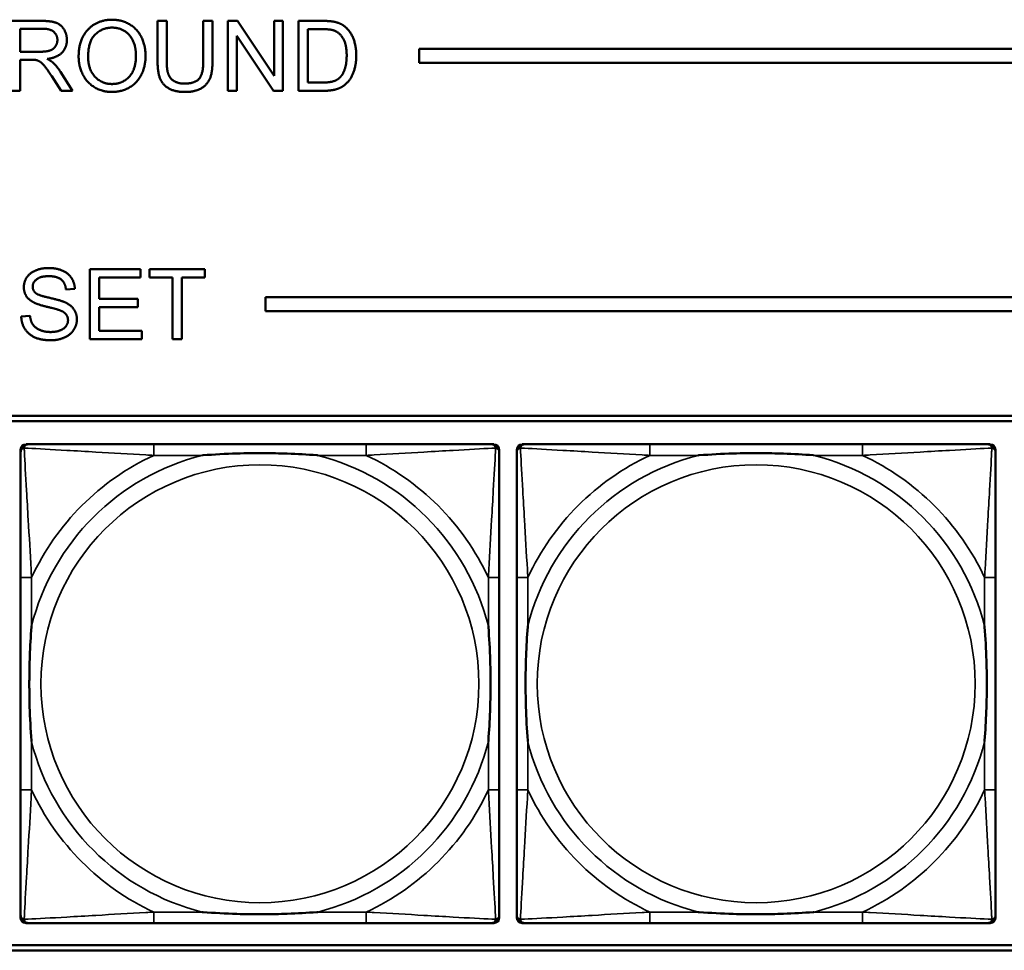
# Model space of a CAD drawing. Header units: inches. Extents: x 0.2 to 58.8, y 1.7 to 68.8.
# Tile 178 of 256: x 30.8 to 32.2, y 55.2 to 56.5. Entities that reach past the tile are written whole.
import ezdxf

# ---------------------------------------------------------------- set-up
doc = ezdxf.new("R2010")
doc.units = ezdxf.units.IN
doc.header["$MEASUREMENT"] = 0
doc.layers.add('Visible (ANSI)', color=7, linetype='Continuous', lineweight=50)
doc.layers.add('Visible Narrow (ANSI)', color=7, linetype='Continuous', lineweight=35)

msp = doc.modelspace()

# ---------------------------------------------------------------- linework, layer by layer
at = {"layer": 'Visible (ANSI)'}
for p, q in [((30.8059, 56.5016), (30.8502, 56.5016)), ((30.8191, 56.4575), (30.8191, 56.4905)), ((30.8191, 56.4905), (30.8508, 56.4905)), ((31.0155, 56.4438), (31.0155, 56.5016)), ((31.0155, 56.5016), (31.0287, 56.5016)), ((31.0287, 56.5016), (31.0287, 56.4439)), ((31.0809, 56.4439), (31.0809, 56.5016)), ((31.0809, 56.5016), (31.0941, 56.5016)), ((31.0941, 56.5016), (31.0941, 56.4438)), ((31.1161, 56.5016), (31.1297, 56.5016)), ((31.1161, 56.4016), (31.1161, 56.5016)), ((31.1297, 56.5016), (31.1823, 56.4231)), ((31.1823, 56.4231), (31.1823, 56.5016)), ((31.1823, 56.5016), (31.1949, 56.5016)), ((31.1949, 56.5016), (31.1949, 56.4016)), ((31.2171, 56.5016), (31.2515, 56.5016)), ((31.2171, 56.4016), (31.2171, 56.5016)), ((31.2304, 56.4134), (31.2304, 56.4898)), ((31.2304, 56.4898), (31.2514, 56.4898)), ((31.1813, 56.4016), (31.1287, 56.4801)), ((31.1287, 56.4801), (31.1287, 56.4016)), ((31.39, 56.4416), (31.39, 56.4616)), ((31.39, 56.4616), (39.3535, 56.4616)), ((30.8476, 56.4575), (30.8191, 56.4575)), ((30.8345, 56.446), (30.8191, 56.446)), ((30.8191, 56.446), (30.8191, 56.4016)), ((39.3535, 56.4416), (31.39, 56.4416)), ((30.8774, 56.4016), (30.8641, 56.4224)), ((30.8766, 56.4288), (30.8939, 56.4016)), ((31.2517, 56.4134), (31.2304, 56.4134)), ((30.8191, 56.4016), (30.8059, 56.4016)), ((30.8939, 56.4016), (30.8774, 56.4016)), ((31.1287, 56.4016), (31.1161, 56.4016)), ((31.1949, 56.4016), (31.1813, 56.4016)), ((31.2532, 56.4016), (31.2171, 56.4016)), ((30.9185, 56.1462), (30.9909, 56.1462)), ((30.9185, 56.0462), (30.9185, 56.1462)), ((30.9909, 56.1462), (30.9909, 56.1344)), ((31.0039, 56.1344), (31.0039, 56.1462)), ((31.0039, 56.1462), (31.0832, 56.1462)), ((31.0832, 56.1462), (31.0832, 56.1344)), ((30.9909, 56.1344), (30.9318, 56.1344)), ((30.9318, 56.1344), (30.9318, 56.1039)), ((31.0369, 56.1344), (31.0039, 56.1344)), ((31.0369, 56.0462), (31.0369, 56.1344)), ((31.0832, 56.1344), (31.0501, 56.1344)), ((31.0501, 56.1344), (31.0501, 56.0462)), ((30.8972, 56.1181), (30.8845, 56.1171)), ((30.9318, 56.1039), (30.9872, 56.1039)), ((30.9872, 56.1039), (30.9872, 56.092)), ((31.17, 56.0863), (31.17, 56.1063)), ((31.17, 56.1063), (39.3535, 56.1063)), ((30.9872, 56.092), (30.9318, 56.092)), ((30.9318, 56.092), (30.9318, 56.0581)), ((39.3535, 56.0863), (31.17, 56.0863)), ((30.8205, 56.0784), (30.833, 56.0795)), ((30.9318, 56.0581), (30.9932, 56.0581)), ((30.9932, 56.0581), (30.9932, 56.0462)), ((30.9932, 56.0462), (30.9185, 56.0462)), ((31.0501, 56.0462), (31.0369, 56.0462)), ((22.2594, 55.9363), (39.3535, 55.9363)), ((22.2594, 55.929), (39.3535, 55.929)), ((30.8195, 55.2185), (30.8195, 55.8878)), ((30.8273, 55.8957), (30.8313, 55.8957)), ((31.3139, 55.8957), (31.01, 55.8957)), ((31.4927, 55.8957), (31.4966, 55.8957)), ((31.5045, 55.8878), (31.5045, 55.8839)), ((31.5295, 55.2185), (31.5295, 55.8878)), ((31.5373, 55.8957), (31.5413, 55.8957)), ((32.0239, 55.8957), (31.72, 55.8957)), ((32.2027, 55.8957), (32.2066, 55.8957)), ((32.2145, 55.8878), (32.2145, 55.8839)), ((30.8195, 55.7051), (30.8195, 55.4012)), ((31.5045, 55.4012), (31.5045, 55.7051)), ((31.5295, 55.7051), (31.5295, 55.4012)), ((32.2145, 55.4012), (32.2145, 55.7051)), ((31.5045, 55.2224), (31.5045, 55.2185)), ((32.2145, 55.2224), (32.2145, 55.2185)), ((31.4966, 55.2106), (30.8273, 55.2106)), ((31.01, 55.2106), (31.3139, 55.2106)), ((32.2066, 55.2106), (31.5373, 55.2106)), ((31.72, 55.2106), (32.0239, 55.2106)), ((39.3535, 55.179), (22.2594, 55.179)), ((39.3535, 55.1716), (22.2594, 55.1716))]:
    msp.add_line(p, q, dxfattribs=at)
for centre, radius, start, end in [((30.8313, 55.8839), 0.0118, 90, 180), ((30.8273, 55.8878), 0.00787, 90, 180), ((31.4927, 55.8839), 0.0118, 0, 90), ((31.4966, 55.8878), 0.00787, 0, 90), ((31.5413, 55.8839), 0.0118, 90, 180), ((31.5373, 55.8878), 0.00787, 90, 180), ((32.2027, 55.8839), 0.0118, 0, 90), ((32.2066, 55.8878), 0.00787, 0, 90), ((30.8313, 55.2224), 0.0118, 180, 270), ((31.4927, 55.2224), 0.0118, 270, 360), ((31.5413, 55.2224), 0.0118, 180, 270), ((32.2027, 55.2224), 0.0118, 270, 360), ((30.8273, 55.2185), 0.00787, 180, 270), ((31.4966, 55.2185), 0.00787, 270, 0), ((31.5373, 55.2185), 0.00787, 180, 270), ((32.2066, 55.2185), 0.00787, 270, 0)]:
    msp.add_arc(centre, radius, start, end, dxfattribs=at)
for points in [[(30.8502, 56.5016), (30.8636, 56.5016), (30.8775, 56.4962), (30.8858, 56.4825), (30.8858, 56.4743)], [(30.8508, 56.4905), (30.8619, 56.4905), (30.8722, 56.4814), (30.8722, 56.4743)], [(30.9026, 56.4503), (30.9026, 56.4752), (30.9294, 56.5033), (30.9505, 56.5033)], [(30.9162, 56.4501), (30.9162, 56.4727), (30.9365, 56.492), (30.9505, 56.492)], [(30.9505, 56.5033), (30.9643, 56.5033), (30.9866, 56.4901), (30.9983, 56.4665), (30.9983, 56.4514)], [(30.9505, 56.492), (30.9605, 56.492), (30.9764, 56.482), (30.9846, 56.4638), (30.9846, 56.4516)], [(31.2514, 56.4898), (31.2631, 56.4898), (31.2685, 56.4877)], [(31.2515, 56.5016), (31.2632, 56.5016), (31.2694, 56.5001)], [(31.2694, 56.5001), (31.278, 56.4982), (31.284, 56.493)], [(31.284, 56.493), (31.2919, 56.4864), (31.2998, 56.4655), (31.2998, 56.4521)], [(31.2685, 56.4877), (31.2759, 56.4849), (31.2861, 56.4681), (31.2861, 56.4524)], [(30.8722, 56.4743), (30.8722, 56.4695), (30.8669, 56.4612), (30.8566, 56.4575), (30.8476, 56.4575)], [(30.8858, 56.4743), (30.8858, 56.4636), (30.872, 56.4491), (30.8577, 56.4471)], [(30.9505, 56.3999), (30.9363, 56.3999), (30.914, 56.4136), (30.9026, 56.4371), (30.9026, 56.4503)], [(30.9504, 56.4113), (30.9357, 56.4113), (30.9162, 56.4321), (30.9162, 56.4501)], [(30.9846, 56.4516), (30.9846, 56.4322), (30.9653, 56.4113), (30.9504, 56.4113)], [(30.9983, 56.4514), (30.9983, 56.4363), (30.986, 56.4123), (30.9634, 56.3999), (30.9505, 56.3999)], [(31.2998, 56.4521), (31.2998, 56.4408), (31.2945, 56.4232), (31.2861, 56.4117), (31.2762, 56.405), (31.2623, 56.4016), (31.2532, 56.4016)], [(31.2861, 56.4524), (31.2861, 56.441), (31.2809, 56.4251), (31.2762, 56.4204)], [(30.8419, 56.4456), (30.8396, 56.446), (30.8345, 56.446)], [(30.8641, 56.4224), (30.8583, 56.4314), (30.8509, 56.4409), (30.8449, 56.4448), (30.8419, 56.4456)], [(30.8577, 56.4471), (30.8629, 56.4446), (30.8656, 56.4421)], [(30.8656, 56.4421), (30.8714, 56.4368), (30.8766, 56.4288)], [(31.055, 56.3999), (31.041, 56.3999), (31.0231, 56.4096), (31.0155, 56.428), (31.0155, 56.4438)], [(31.0287, 56.4439), (31.0287, 56.4309), (31.0336, 56.4186), (31.0454, 56.4119), (31.0539, 56.4119)], [(31.0539, 56.4119), (31.0685, 56.4119), (31.0809, 56.4251), (31.0809, 56.4439)], [(31.0941, 56.4438), (31.0941, 56.4287), (31.0874, 56.411), (31.0695, 56.3999), (31.055, 56.3999)], [(31.2762, 56.4204), (31.2729, 56.4171), (31.2616, 56.4134), (31.2517, 56.4134)], [(30.8242, 56.1204), (30.8242, 56.128), (30.8328, 56.1411), (30.8494, 56.148), (30.8595, 56.148)], [(30.8595, 56.148), (30.8706, 56.148), (30.8876, 56.1408), (30.8969, 56.1269), (30.8972, 56.1181)], [(30.86, 56.1363), (30.848, 56.1363), (30.8369, 56.1275), (30.8369, 56.1213)], [(30.8845, 56.1171), (30.8835, 56.1267), (30.8716, 56.1363), (30.86, 56.1363)], [(30.8384, 56.0987), (30.8312, 56.1024), (30.8242, 56.1135), (30.8242, 56.1204)], [(30.8369, 56.1213), (30.8369, 56.1159), (30.8408, 56.1124)], [(30.8408, 56.1124), (30.8447, 56.109), (30.8771, 56.1017), (30.8831, 56.0989)], [(30.8757, 56.0875), (30.8716, 56.0891), (30.844, 56.0957), (30.8384, 56.0987)], [(30.8831, 56.0989), (30.8918, 56.0949), (30.9001, 56.0825), (30.9001, 56.0745)], [(30.8874, 56.0734), (30.8874, 56.0781), (30.882, 56.0851), (30.8757, 56.0875)], [(30.8632, 56.0446), (30.8495, 56.0446), (30.8312, 56.0525), (30.8208, 56.0683), (30.8205, 56.0784)], [(30.833, 56.0795), (30.8339, 56.0719), (30.8404, 56.0623), (30.854, 56.0564), (30.8626, 56.0564)], [(30.8626, 56.0564), (30.8701, 56.0564), (30.8818, 56.0609), (30.8874, 56.0687), (30.8874, 56.0734)], [(30.9001, 56.0745), (30.9001, 56.0665), (30.891, 56.0524), (30.8738, 56.0446), (30.8632, 56.0446)]]:
    msp.add_open_spline(points, degree=2, dxfattribs=at)
for points, knots in [([(30.8195, 55.8839), (30.8195, 55.869), (30.8195, 55.8274), (30.8195, 55.7867), (30.8195, 55.7602), (30.8195, 55.7323), (30.8195, 55.7051)], [-0.5252205, -0.5252205, -0.5252205, -0.5252205, -0.20743, -0.20743, -0.20743, 0, 0, 0, 0]), ([(31.01, 55.8957), (31.0064, 55.8957), (31.0029, 55.8957), (30.9993, 55.8957), (30.9661, 55.8957), (30.9324, 55.8957), (30.9015, 55.8957), (30.8745, 55.8957), (30.849, 55.8957), (30.8356, 55.8957), (30.8339, 55.8957), (30.8325, 55.8957), (30.8313, 55.8957)], [0, 0, 0, 0, 0.0272471, 0.0272471, 0.0272471, 0.2790553, 0.2790553, 0.2790553, 0.4988354, 0.4988354, 0.4988354, 0.5252205, 0.5252205, 0.5252205, 0.5252205]), ([(31.4927, 55.8957), (31.4778, 55.8957), (31.4362, 55.8957), (31.3956, 55.8957), (31.369, 55.8957), (31.3412, 55.8957), (31.3139, 55.8957)], [-0.5252205, -0.5252205, -0.5252205, -0.5252205, -0.20743, -0.20743, -0.20743, 0, 0, 0, 0]), ([(31.5045, 55.7051), (31.5045, 55.7087), (31.5045, 55.7123), (31.5045, 55.7159), (31.5045, 55.7491), (31.5045, 55.7828), (31.5045, 55.8136), (31.5045, 55.8406), (31.5045, 55.8661), (31.5045, 55.8796), (31.5045, 55.8812), (31.5045, 55.8826), (31.5045, 55.8839)], [0, 0, 0, 0, 0.0272471, 0.0272471, 0.0272471, 0.2790553, 0.2790553, 0.2790553, 0.4988354, 0.4988354, 0.4988354, 0.5252205, 0.5252205, 0.5252205, 0.5252205]), ([(31.5295, 55.8839), (31.5295, 55.869), (31.5295, 55.8274), (31.5295, 55.7867), (31.5295, 55.7602), (31.5295, 55.7323), (31.5295, 55.7051)], [-0.5252205, -0.5252205, -0.5252205, -0.5252205, -0.20743, -0.20743, -0.20743, 0, 0, 0, 0]), ([(31.72, 55.8957), (31.7164, 55.8957), (31.7129, 55.8957), (31.7093, 55.8957), (31.6761, 55.8957), (31.6424, 55.8957), (31.6115, 55.8957), (31.5845, 55.8957), (31.559, 55.8957), (31.5456, 55.8957), (31.5439, 55.8957), (31.5425, 55.8957), (31.5413, 55.8957)], [0, 0, 0, 0, 0.0272471, 0.0272471, 0.0272471, 0.2790553, 0.2790553, 0.2790553, 0.4988354, 0.4988354, 0.4988354, 0.5252205, 0.5252205, 0.5252205, 0.5252205]), ([(32.2027, 55.8957), (32.1878, 55.8957), (32.1462, 55.8957), (32.1056, 55.8957), (32.079, 55.8957), (32.0512, 55.8957), (32.0239, 55.8957)], [-0.5252205, -0.5252205, -0.5252205, -0.5252205, -0.20743, -0.20743, -0.20743, 0, 0, 0, 0]), ([(32.2145, 55.7051), (32.2145, 55.7087), (32.2145, 55.7123), (32.2145, 55.7159), (32.2145, 55.7491), (32.2145, 55.7828), (32.2145, 55.8136), (32.2145, 55.8406), (32.2145, 55.8661), (32.2145, 55.8796), (32.2145, 55.8812), (32.2145, 55.8826), (32.2145, 55.8839)], [0, 0, 0, 0, 0.0272471, 0.0272471, 0.0272471, 0.2790553, 0.2790553, 0.2790553, 0.4988354, 0.4988354, 0.4988354, 0.5252205, 0.5252205, 0.5252205, 0.5252205]), ([(31.0792, 55.8799), (31.0797, 55.8799), (31.0801, 55.88), (31.0966, 55.8812), (31.1127, 55.8821), (31.1356, 55.8828), (31.1423, 55.8829), (31.1515, 55.883), (31.154, 55.8831), (31.1581, 55.8831), (31.1597, 55.8831), (31.1628, 55.8831), (31.1643, 55.8831), (31.1679, 55.8831), (31.1699, 55.8831), (31.1761, 55.883), (31.1802, 55.8829), (31.19, 55.8827), (31.1956, 55.8826), (31.2153, 55.8819), (31.2294, 55.8811), (31.2439, 55.88), (31.2443, 55.8799), (31.2447, 55.8799)], [-0.416114, -0.416114, -0.416114, -0.416114, -0.4127691, -0.4127691, -0.2896446, -0.2896446, -0.2388934, -0.2388934, -0.2201881, -0.2201881, -0.2080204, -0.2080204, -0.196499, -0.196499, -0.1809939, -0.1809939, -0.149741, -0.149741, -0.1073162, -0.1073162, 0, 0, 0.0033356, 0.0033356, 0.0033356, 0.0033356]), ([(31.7892, 55.8799), (31.7897, 55.8799), (31.7901, 55.88), (31.8066, 55.8812), (31.8227, 55.8821), (31.8456, 55.8828), (31.8523, 55.8829), (31.8615, 55.883), (31.864, 55.8831), (31.8681, 55.8831), (31.8697, 55.8831), (31.8728, 55.8831), (31.8743, 55.8831), (31.8779, 55.8831), (31.8799, 55.8831), (31.8861, 55.883), (31.8902, 55.8829), (31.9, 55.8827), (31.9056, 55.8826), (31.9253, 55.8819), (31.9394, 55.8811), (31.9539, 55.88), (31.9543, 55.8799), (31.9547, 55.8799)], [-0.416114, -0.416114, -0.416114, -0.416114, -0.4127691, -0.4127691, -0.2896446, -0.2896446, -0.2388934, -0.2388934, -0.2201881, -0.2201881, -0.2080204, -0.2080204, -0.196499, -0.196499, -0.1809939, -0.1809939, -0.149741, -0.149741, -0.1073162, -0.1073162, 0, 0, 0.0033356, 0.0033356, 0.0033356, 0.0033356]), ([(30.8352, 55.4704), (30.8352, 55.4708), (30.8352, 55.4713), (30.8339, 55.4878), (30.833, 55.5038), (30.8323, 55.5268), (30.8322, 55.5335), (30.8321, 55.5427), (30.8321, 55.5451), (30.832, 55.5492), (30.832, 55.5508), (30.832, 55.554), (30.832, 55.5555), (30.8321, 55.5591), (30.8321, 55.5611), (30.8321, 55.5673), (30.8322, 55.5714), (30.8324, 55.5811), (30.8325, 55.5867), (30.8333, 55.6065), (30.8341, 55.6205), (30.8352, 55.635), (30.8352, 55.6355), (30.8352, 55.6359)], [-0.416114, -0.416114, -0.416114, -0.416114, -0.4127691, -0.4127691, -0.2896446, -0.2896446, -0.2388934, -0.2388934, -0.2201881, -0.2201881, -0.2080204, -0.2080204, -0.196499, -0.196499, -0.1809939, -0.1809939, -0.149741, -0.149741, -0.1073162, -0.1073162, 0, 0, 0.0033356, 0.0033356, 0.0033356, 0.0033356]), ([(31.4888, 55.6359), (31.4888, 55.6355), (31.4888, 55.635), (31.4901, 55.6185), (31.4909, 55.6025), (31.4916, 55.5795), (31.4918, 55.5728), (31.4919, 55.5636), (31.4919, 55.5612), (31.4919, 55.5571), (31.4919, 55.5555), (31.4919, 55.5523), (31.4919, 55.5508), (31.4919, 55.5472), (31.4919, 55.5452), (31.4918, 55.539), (31.4918, 55.5349), (31.4916, 55.5252), (31.4914, 55.5196), (31.4907, 55.4998), (31.4899, 55.4858), (31.4888, 55.4713), (31.4888, 55.4708), (31.4888, 55.4704)], [-0.416114, -0.416114, -0.416114, -0.416114, -0.4127691, -0.4127691, -0.2896446, -0.2896446, -0.2388934, -0.2388934, -0.2201881, -0.2201881, -0.2080204, -0.2080204, -0.196499, -0.196499, -0.1809939, -0.1809939, -0.149741, -0.149741, -0.1073162, -0.1073162, 0, 0, 0.0033356, 0.0033356, 0.0033356, 0.0033356]), ([(31.5452, 55.4704), (31.5452, 55.4708), (31.5452, 55.4713), (31.5439, 55.4878), (31.543, 55.5038), (31.5423, 55.5268), (31.5422, 55.5335), (31.5421, 55.5427), (31.5421, 55.5451), (31.542, 55.5492), (31.542, 55.5508), (31.542, 55.554), (31.542, 55.5555), (31.5421, 55.5591), (31.5421, 55.5611), (31.5421, 55.5673), (31.5422, 55.5714), (31.5424, 55.5811), (31.5425, 55.5867), (31.5433, 55.6065), (31.5441, 55.6205), (31.5452, 55.635), (31.5452, 55.6355), (31.5452, 55.6359)], [-0.416114, -0.416114, -0.416114, -0.416114, -0.4127691, -0.4127691, -0.2896446, -0.2896446, -0.2388934, -0.2388934, -0.2201881, -0.2201881, -0.2080204, -0.2080204, -0.196499, -0.196499, -0.1809939, -0.1809939, -0.149741, -0.149741, -0.1073162, -0.1073162, 0, 0, 0.0033356, 0.0033356, 0.0033356, 0.0033356]), ([(32.1988, 55.6359), (32.1988, 55.6355), (32.1988, 55.635), (32.2001, 55.6185), (32.2009, 55.6025), (32.2016, 55.5795), (32.2018, 55.5728), (32.2019, 55.5636), (32.2019, 55.5612), (32.2019, 55.5571), (32.2019, 55.5555), (32.2019, 55.5523), (32.2019, 55.5508), (32.2019, 55.5472), (32.2019, 55.5452), (32.2018, 55.539), (32.2018, 55.5349), (32.2016, 55.5252), (32.2014, 55.5196), (32.2007, 55.4998), (32.1999, 55.4858), (32.1988, 55.4713), (32.1988, 55.4708), (32.1988, 55.4704)], [-0.416114, -0.416114, -0.416114, -0.416114, -0.4127691, -0.4127691, -0.2896446, -0.2896446, -0.2388934, -0.2388934, -0.2201881, -0.2201881, -0.2080204, -0.2080204, -0.196499, -0.196499, -0.1809939, -0.1809939, -0.149741, -0.149741, -0.1073162, -0.1073162, 0, 0, 0.0033356, 0.0033356, 0.0033356, 0.0033356]), ([(30.8195, 55.4012), (30.8195, 55.374), (30.8195, 55.3461), (30.8195, 55.3196), (30.8195, 55.2789), (30.8195, 55.2373), (30.8195, 55.2224)], [3.9382945, 3.9382945, 3.9382945, 3.9382945, 4.1457245, 4.1457245, 4.1457245, 4.463515, 4.463515, 4.463515, 4.463515]), ([(31.5045, 55.2224), (31.5045, 55.2373), (31.5045, 55.2789), (31.5045, 55.3196), (31.5045, 55.3461), (31.5045, 55.374), (31.5045, 55.4012)], [-0.5252205, -0.5252205, -0.5252205, -0.5252205, -0.20743, -0.20743, -0.20743, 0, 0, 0, 0]), ([(31.5295, 55.4012), (31.5295, 55.374), (31.5295, 55.3461), (31.5295, 55.3196), (31.5295, 55.2789), (31.5295, 55.2373), (31.5295, 55.2224)], [3.9382945, 3.9382945, 3.9382945, 3.9382945, 4.1457245, 4.1457245, 4.1457245, 4.463515, 4.463515, 4.463515, 4.463515]), ([(32.2145, 55.2224), (32.2145, 55.2373), (32.2145, 55.2789), (32.2145, 55.3196), (32.2145, 55.3461), (32.2145, 55.374), (32.2145, 55.4012)], [-0.5252205, -0.5252205, -0.5252205, -0.5252205, -0.20743, -0.20743, -0.20743, 0, 0, 0, 0]), ([(31.2447, 55.2264), (31.2443, 55.2263), (31.2439, 55.2263), (31.2294, 55.2252), (31.2153, 55.2244), (31.1956, 55.2237), (31.19, 55.2236), (31.1802, 55.2233), (31.1761, 55.2233), (31.1699, 55.2232), (31.1679, 55.2232), (31.1643, 55.2232), (31.1628, 55.2232), (31.1597, 55.2232), (31.1581, 55.2232), (31.154, 55.2232), (31.1515, 55.2233), (31.1423, 55.2234), (31.1356, 55.2235), (31.1127, 55.2242), (31.0966, 55.2251), (31.0801, 55.2263), (31.0797, 55.2263), (31.0792, 55.2264)], [-0.4149464, -0.4149464, -0.4149464, -0.4149464, -0.41162, -0.41162, -0.3046026, -0.3046026, -0.2622958, -0.2622958, -0.23113, -0.23113, -0.215668, -0.215668, -0.2041787, -0.2041787, -0.1920448, -0.1920448, -0.1733916, -0.1733916, -0.1227817, -0.1227817, 0, 0, 0.0033356, 0.0033356, 0.0033356, 0.0033356]), ([(31.9547, 55.2264), (31.9543, 55.2263), (31.9539, 55.2263), (31.9394, 55.2252), (31.9253, 55.2244), (31.9056, 55.2237), (31.9, 55.2236), (31.8902, 55.2233), (31.8861, 55.2233), (31.8799, 55.2232), (31.8779, 55.2232), (31.8743, 55.2232), (31.8728, 55.2232), (31.8697, 55.2232), (31.8681, 55.2232), (31.864, 55.2232), (31.8615, 55.2233), (31.8523, 55.2234), (31.8456, 55.2235), (31.8227, 55.2242), (31.8066, 55.2251), (31.7901, 55.2263), (31.7897, 55.2263), (31.7892, 55.2264)], [-0.4149464, -0.4149464, -0.4149464, -0.4149464, -0.41162, -0.41162, -0.3046026, -0.3046026, -0.2622958, -0.2622958, -0.23113, -0.23113, -0.215668, -0.215668, -0.2041787, -0.2041787, -0.1920448, -0.1920448, -0.1733916, -0.1733916, -0.1227817, -0.1227817, 0, 0, 0.0033356, 0.0033356, 0.0033356, 0.0033356]), ([(30.8313, 55.2106), (30.8462, 55.2106), (30.8878, 55.2106), (30.9284, 55.2106), (30.9549, 55.2106), (30.9828, 55.2106), (31.01, 55.2106)], [-0.5252205, -0.5252205, -0.5252205, -0.5252205, -0.20743, -0.20743, -0.20743, 0, 0, 0, 0]), ([(31.3139, 55.2106), (31.3412, 55.2106), (31.369, 55.2106), (31.3956, 55.2106), (31.4362, 55.2106), (31.4778, 55.2106), (31.4927, 55.2106)], [3.9382945, 3.9382945, 3.9382945, 3.9382945, 4.1457245, 4.1457245, 4.1457245, 4.463515, 4.463515, 4.463515, 4.463515]), ([(31.5413, 55.2106), (31.5562, 55.2106), (31.5978, 55.2106), (31.6384, 55.2106), (31.6649, 55.2106), (31.6928, 55.2106), (31.72, 55.2106)], [-0.5252205, -0.5252205, -0.5252205, -0.5252205, -0.20743, -0.20743, -0.20743, 0, 0, 0, 0]), ([(32.0239, 55.2106), (32.0512, 55.2106), (32.079, 55.2106), (32.1056, 55.2106), (32.1462, 55.2106), (32.1878, 55.2106), (32.2027, 55.2106)], [3.9382945, 3.9382945, 3.9382945, 3.9382945, 4.1457245, 4.1457245, 4.1457245, 4.463515, 4.463515, 4.463515, 4.463515])]:
    msp.add_open_spline(points, degree=3, knots=knots, dxfattribs=at)
at = {"layer": 'Visible Narrow (ANSI)'}
for p, q in [((31.01, 55.8957), (31.01, 55.8799)), ((31.3139, 55.8957), (31.3139, 55.8799)), ((31.72, 55.8957), (31.72, 55.8799)), ((32.0239, 55.8957), (32.0239, 55.8799)), ((31.01, 55.8799), (31.0792, 55.8799)), ((31.2447, 55.8799), (31.3139, 55.8799)), ((31.72, 55.8799), (31.7892, 55.8799)), ((31.9547, 55.8799), (32.0239, 55.8799)), ((30.8352, 55.7051), (30.8195, 55.7051)), ((30.8352, 55.6359), (30.8352, 55.7051)), ((31.5045, 55.7051), (31.4888, 55.7051)), ((31.4888, 55.7051), (31.4888, 55.6359)), ((31.5452, 55.7051), (31.5295, 55.7051)), ((31.5452, 55.6359), (31.5452, 55.7051)), ((32.2145, 55.7051), (32.1988, 55.7051)), ((32.1988, 55.7051), (32.1988, 55.6359)), ((30.8352, 55.4012), (30.8352, 55.4704)), ((31.4888, 55.4704), (31.4888, 55.4012)), ((31.5452, 55.4012), (31.5452, 55.4704)), ((32.1988, 55.4704), (32.1988, 55.4012)), ((30.8352, 55.4012), (30.8195, 55.4012)), ((31.5045, 55.4012), (31.4888, 55.4012)), ((31.5452, 55.4012), (31.5295, 55.4012)), ((32.2145, 55.4012), (32.1988, 55.4012)), ((31.01, 55.2264), (31.01, 55.2106)), ((31.0792, 55.2264), (31.01, 55.2264)), ((31.3139, 55.2264), (31.2447, 55.2264)), ((31.3139, 55.2264), (31.3139, 55.2106)), ((31.72, 55.2264), (31.72, 55.2106)), ((31.7892, 55.2264), (31.72, 55.2264)), ((32.0239, 55.2264), (31.9547, 55.2264)), ((32.0239, 55.2264), (32.0239, 55.2106))]:
    msp.add_line(p, q, dxfattribs=at)
for centre in [(31.162, 55.5531), (31.872, 55.5531)]:
    msp.add_circle(centre, 0.3133, dxfattribs=at)
for centre, radius, start, end in [((31.162, 55.5531), 0.3371, 104.2103, 165.7897), ((31.162, 55.5531), 0.3604, 114.9407, 155.0593), ((31.162, 55.5531), 0.3371, 14.2103, 75.7897), ((31.162, 55.5531), 0.3604, 24.9407, 65.0593), ((31.872, 55.5531), 0.3371, 104.2103, 165.7897), ((31.872, 55.5531), 0.3604, 114.9407, 155.0593), ((31.872, 55.5531), 0.3371, 14.2103, 75.7897), ((31.872, 55.5531), 0.3604, 24.9407, 65.0593), ((31.162, 55.5531), 0.3371, 194.2103, 255.7897), ((31.162, 55.5531), 0.3371, 284.2103, 345.7897), ((31.872, 55.5531), 0.3371, 194.2103, 255.7897), ((31.872, 55.5531), 0.3371, 284.2103, 345.7897), ((31.162, 55.5531), 0.3604, 204.9407, 245.0593), ((31.162, 55.5531), 0.3604, 294.9407, 335.0593), ((31.872, 55.5531), 0.3604, 204.9407, 245.0593), ((31.872, 55.5531), 0.3604, 294.9407, 335.0593)]:
    msp.add_arc(centre, radius, start, end, dxfattribs=at)
for points, knots in [([(30.8195, 55.8839), (30.8195, 55.8845), (30.8195, 55.885), (30.8198, 55.886), (30.8199, 55.8864), (30.8203, 55.8871), (30.8204, 55.8873), (30.8207, 55.8877), (30.8208, 55.8879), (30.8211, 55.8883), (30.8214, 55.8885), (30.8221, 55.8891), (30.8226, 55.8895), (30.8236, 55.89), (30.8242, 55.8902), (30.8248, 55.8904)], [-0.02627331, -0.02627331, -0.02627331, -0.02627331, -0.02158775, -0.02158775, -0.01736415, -0.01736415, -0.0147244, -0.0147244, -0.01307456, -0.01307456, -0.00977487, -0.00977487, -0.00449537, -0.00449537, 0.00012419, 0.00012419, 0.00012419, 0.00012419]), ([(30.8248, 55.8904), (30.8249, 55.891), (30.8251, 55.8915), (30.8257, 55.8926), (30.826, 55.893), (30.8266, 55.8938), (30.8269, 55.894), (30.8273, 55.8943), (30.8274, 55.8944), (30.8278, 55.8947), (30.828, 55.8949), (30.8287, 55.8952), (30.8291, 55.8953), (30.8301, 55.8956), (30.8307, 55.8957), (30.8313, 55.8957)], [-0.00012419, -0.00012419, -0.00012419, -0.00012419, 0.00449537, 0.00449537, 0.00977487, 0.00977487, 0.01307456, 0.01307456, 0.0147244, 0.0147244, 0.01736415, 0.01736415, 0.02158775, 0.02158775, 0.02627331, 0.02627331, 0.02627331, 0.02627331]), ([(30.8352, 55.7051), (30.835, 55.7089), (30.8348, 55.7126), (30.8333, 55.74), (30.8319, 55.7642), (30.8296, 55.802), (30.8288, 55.8161), (30.8268, 55.8513), (30.8257, 55.8714), (30.8249, 55.8869), (30.8248, 55.8887), (30.8248, 55.8904)], [0, 0, 0, 0, 0.0278591, 0.0278591, 0.201273, 0.201273, 0.3066357, 0.3066357, 0.475216, 0.475216, 0.5007189, 0.5007189, 0.5007189, 0.5007189]), ([(30.8248, 55.8904), (30.8264, 55.8903), (30.8283, 55.8902), (30.8437, 55.8894), (30.8638, 55.8883), (30.8991, 55.8863), (30.9131, 55.8855), (30.951, 55.8833), (30.9751, 55.8818), (31.0025, 55.8803), (31.0063, 55.8801), (31.01, 55.8799)], [-0.5007189, -0.5007189, -0.5007189, -0.5007189, -0.475216, -0.475216, -0.3066357, -0.3066357, -0.201273, -0.201273, -0.0278591, -0.0278591, 0, 0, 0, 0]), ([(31.3139, 55.8799), (31.3177, 55.8801), (31.3215, 55.8803), (31.3488, 55.8818), (31.373, 55.8833), (31.4108, 55.8855), (31.4249, 55.8863), (31.4601, 55.8883), (31.4803, 55.8894), (31.4957, 55.8902), (31.4975, 55.8903), (31.4992, 55.8904)], [0, 0, 0, 0, 0.0278591, 0.0278591, 0.201273, 0.201273, 0.3066357, 0.3066357, 0.475216, 0.475216, 0.5007189, 0.5007189, 0.5007189, 0.5007189]), ([(31.4992, 55.8904), (31.4991, 55.8887), (31.499, 55.8869), (31.4982, 55.8714), (31.4971, 55.8513), (31.4951, 55.8161), (31.4943, 55.802), (31.4921, 55.7642), (31.4907, 55.74), (31.4892, 55.7126), (31.489, 55.7089), (31.4888, 55.7051)], [-0.5007189, -0.5007189, -0.5007189, -0.5007189, -0.475216, -0.475216, -0.3066357, -0.3066357, -0.201273, -0.201273, -0.0278591, -0.0278591, 0, 0, 0, 0]), ([(31.4927, 55.8957), (31.4933, 55.8957), (31.4939, 55.8956), (31.4948, 55.8953), (31.4953, 55.8952), (31.4959, 55.8949), (31.4962, 55.8947), (31.4966, 55.8944), (31.4967, 55.8943), (31.4971, 55.894), (31.4973, 55.8938), (31.498, 55.893), (31.4983, 55.8926), (31.4988, 55.8915), (31.499, 55.891), (31.4992, 55.8904)], [-0.02627331, -0.02627331, -0.02627331, -0.02627331, -0.02158775, -0.02158775, -0.01736415, -0.01736415, -0.0147244, -0.0147244, -0.01307456, -0.01307456, -0.00977487, -0.00977487, -0.00449537, -0.00449537, 0.00012419, 0.00012419, 0.00012419, 0.00012419]), ([(31.4992, 55.8904), (31.4998, 55.8902), (31.5003, 55.89), (31.5014, 55.8895), (31.5019, 55.8891), (31.5026, 55.8885), (31.5028, 55.8883), (31.5032, 55.8879), (31.5033, 55.8877), (31.5035, 55.8873), (31.5037, 55.8871), (31.504, 55.8864), (31.5042, 55.886), (31.5044, 55.885), (31.5045, 55.8845), (31.5045, 55.8839)], [-0.00012419, -0.00012419, -0.00012419, -0.00012419, 0.00449537, 0.00449537, 0.00977487, 0.00977487, 0.01307456, 0.01307456, 0.0147244, 0.0147244, 0.01736415, 0.01736415, 0.02158775, 0.02158775, 0.02627331, 0.02627331, 0.02627331, 0.02627331]), ([(31.5295, 55.8839), (31.5295, 55.8845), (31.5295, 55.885), (31.5298, 55.886), (31.5299, 55.8864), (31.5303, 55.8871), (31.5304, 55.8873), (31.5307, 55.8877), (31.5308, 55.8879), (31.5311, 55.8883), (31.5314, 55.8885), (31.5321, 55.8891), (31.5326, 55.8895), (31.5336, 55.89), (31.5342, 55.8902), (31.5348, 55.8904)], [-0.02627331, -0.02627331, -0.02627331, -0.02627331, -0.02158775, -0.02158775, -0.01736415, -0.01736415, -0.0147244, -0.0147244, -0.01307456, -0.01307456, -0.00977487, -0.00977487, -0.00449537, -0.00449537, 0.00012419, 0.00012419, 0.00012419, 0.00012419]), ([(31.5348, 55.8904), (31.5349, 55.891), (31.5351, 55.8915), (31.5357, 55.8926), (31.536, 55.893), (31.5366, 55.8938), (31.5369, 55.894), (31.5373, 55.8943), (31.5374, 55.8944), (31.5378, 55.8947), (31.538, 55.8949), (31.5387, 55.8952), (31.5391, 55.8953), (31.5401, 55.8956), (31.5407, 55.8957), (31.5413, 55.8957)], [-0.00012419, -0.00012419, -0.00012419, -0.00012419, 0.00449537, 0.00449537, 0.00977487, 0.00977487, 0.01307456, 0.01307456, 0.0147244, 0.0147244, 0.01736415, 0.01736415, 0.02158775, 0.02158775, 0.02627331, 0.02627331, 0.02627331, 0.02627331]), ([(31.5452, 55.7051), (31.545, 55.7089), (31.5448, 55.7126), (31.5433, 55.74), (31.5419, 55.7642), (31.5396, 55.802), (31.5388, 55.8161), (31.5368, 55.8513), (31.5357, 55.8714), (31.5349, 55.8869), (31.5348, 55.8887), (31.5348, 55.8904)], [0, 0, 0, 0, 0.0278591, 0.0278591, 0.201273, 0.201273, 0.3066357, 0.3066357, 0.475216, 0.475216, 0.5007189, 0.5007189, 0.5007189, 0.5007189]), ([(31.5348, 55.8904), (31.5364, 55.8903), (31.5383, 55.8902), (31.5537, 55.8894), (31.5738, 55.8883), (31.6091, 55.8863), (31.6231, 55.8855), (31.661, 55.8833), (31.6851, 55.8818), (31.7125, 55.8803), (31.7163, 55.8801), (31.72, 55.8799)], [-0.5007189, -0.5007189, -0.5007189, -0.5007189, -0.475216, -0.475216, -0.3066357, -0.3066357, -0.201273, -0.201273, -0.0278591, -0.0278591, 0, 0, 0, 0]), ([(32.0239, 55.8799), (32.0277, 55.8801), (32.0315, 55.8803), (32.0588, 55.8818), (32.083, 55.8833), (32.1208, 55.8855), (32.1349, 55.8863), (32.1701, 55.8883), (32.1903, 55.8894), (32.2057, 55.8902), (32.2075, 55.8903), (32.2092, 55.8904)], [0, 0, 0, 0, 0.0278591, 0.0278591, 0.201273, 0.201273, 0.3066357, 0.3066357, 0.475216, 0.475216, 0.5007189, 0.5007189, 0.5007189, 0.5007189]), ([(32.2092, 55.8904), (32.2091, 55.8887), (32.209, 55.8869), (32.2082, 55.8714), (32.2071, 55.8513), (32.2051, 55.8161), (32.2043, 55.802), (32.2021, 55.7642), (32.2007, 55.74), (32.1992, 55.7126), (32.199, 55.7089), (32.1988, 55.7051)], [-0.5007189, -0.5007189, -0.5007189, -0.5007189, -0.475216, -0.475216, -0.3066357, -0.3066357, -0.201273, -0.201273, -0.0278591, -0.0278591, 0, 0, 0, 0]), ([(32.2027, 55.8957), (32.2033, 55.8957), (32.2039, 55.8956), (32.2048, 55.8953), (32.2053, 55.8952), (32.2059, 55.8949), (32.2062, 55.8947), (32.2066, 55.8944), (32.2067, 55.8943), (32.2071, 55.894), (32.2073, 55.8938), (32.208, 55.893), (32.2083, 55.8926), (32.2088, 55.8915), (32.209, 55.891), (32.2092, 55.8904)], [-0.02627331, -0.02627331, -0.02627331, -0.02627331, -0.02158775, -0.02158775, -0.01736415, -0.01736415, -0.0147244, -0.0147244, -0.01307456, -0.01307456, -0.00977487, -0.00977487, -0.00449537, -0.00449537, 0.00012419, 0.00012419, 0.00012419, 0.00012419]), ([(32.2092, 55.8904), (32.2098, 55.8902), (32.2103, 55.89), (32.2114, 55.8895), (32.2119, 55.8891), (32.2126, 55.8885), (32.2128, 55.8883), (32.2132, 55.8879), (32.2133, 55.8877), (32.2135, 55.8873), (32.2137, 55.8871), (32.214, 55.8864), (32.2142, 55.886), (32.2144, 55.885), (32.2145, 55.8845), (32.2145, 55.8839)], [-0.00012419, -0.00012419, -0.00012419, -0.00012419, 0.00449537, 0.00449537, 0.00977487, 0.00977487, 0.01307456, 0.01307456, 0.0147244, 0.0147244, 0.01736415, 0.01736415, 0.02158775, 0.02158775, 0.02627331, 0.02627331, 0.02627331, 0.02627331]), ([(30.8248, 55.2159), (30.8248, 55.2176), (30.8249, 55.2194), (30.8257, 55.2349), (30.8268, 55.255), (30.8288, 55.2902), (30.8296, 55.3043), (30.8319, 55.3421), (30.8333, 55.3663), (30.8348, 55.3937), (30.835, 55.3974), (30.8352, 55.4012)], [-4.4390134, -4.4390134, -4.4390134, -4.4390134, -4.4135105, -4.4135105, -4.2449302, -4.2449302, -4.1395675, -4.1395675, -3.9661536, -3.9661536, -3.9382945, -3.9382945, -3.9382945, -3.9382945]), ([(31.4888, 55.4012), (31.489, 55.3974), (31.4892, 55.3937), (31.4907, 55.3663), (31.4921, 55.3421), (31.4943, 55.3043), (31.4951, 55.2902), (31.4971, 55.255), (31.4982, 55.2349), (31.499, 55.2194), (31.4991, 55.2176), (31.4992, 55.2159)], [0, 0, 0, 0, 0.0278591, 0.0278591, 0.201273, 0.201273, 0.3066357, 0.3066357, 0.475216, 0.475216, 0.5007189, 0.5007189, 0.5007189, 0.5007189]), ([(31.5348, 55.2159), (31.5348, 55.2176), (31.5349, 55.2194), (31.5357, 55.2349), (31.5368, 55.255), (31.5388, 55.2902), (31.5396, 55.3043), (31.5419, 55.3421), (31.5433, 55.3663), (31.5448, 55.3937), (31.545, 55.3974), (31.5452, 55.4012)], [-4.4390134, -4.4390134, -4.4390134, -4.4390134, -4.4135105, -4.4135105, -4.2449302, -4.2449302, -4.1395675, -4.1395675, -3.9661536, -3.9661536, -3.9382945, -3.9382945, -3.9382945, -3.9382945]), ([(32.1988, 55.4012), (32.199, 55.3974), (32.1992, 55.3937), (32.2007, 55.3663), (32.2021, 55.3421), (32.2043, 55.3043), (32.2051, 55.2902), (32.2071, 55.255), (32.2082, 55.2349), (32.209, 55.2194), (32.2091, 55.2176), (32.2092, 55.2159)], [0, 0, 0, 0, 0.0278591, 0.0278591, 0.201273, 0.201273, 0.3066357, 0.3066357, 0.475216, 0.475216, 0.5007189, 0.5007189, 0.5007189, 0.5007189]), ([(30.8248, 55.2159), (30.8242, 55.2161), (30.8236, 55.2163), (30.8226, 55.2168), (30.8221, 55.2172), (30.8214, 55.2178), (30.8211, 55.218), (30.8208, 55.2184), (30.8207, 55.2186), (30.8204, 55.219), (30.8203, 55.2192), (30.8199, 55.2199), (30.8198, 55.2203), (30.8195, 55.2213), (30.8195, 55.2218), (30.8195, 55.2224)], [-0.00012419, -0.00012419, -0.00012419, -0.00012419, 0.00449537, 0.00449537, 0.00977487, 0.00977487, 0.01307456, 0.01307456, 0.0147244, 0.0147244, 0.01736415, 0.01736415, 0.02158775, 0.02158775, 0.02627331, 0.02627331, 0.02627331, 0.02627331]), ([(31.01, 55.2264), (31.0063, 55.2262), (31.0025, 55.226), (30.9751, 55.2244), (30.951, 55.223), (30.9131, 55.2208), (30.8991, 55.22), (30.8638, 55.218), (30.8437, 55.2169), (30.8283, 55.2161), (30.8264, 55.216), (30.8248, 55.2159)], [0, 0, 0, 0, 0.0278591, 0.0278591, 0.201273, 0.201273, 0.3066357, 0.3066357, 0.475216, 0.475216, 0.5007189, 0.5007189, 0.5007189, 0.5007189]), ([(31.4992, 55.2159), (31.4975, 55.216), (31.4957, 55.2161), (31.4803, 55.2169), (31.4601, 55.218), (31.4249, 55.22), (31.4108, 55.2208), (31.373, 55.223), (31.3488, 55.2244), (31.3215, 55.226), (31.3177, 55.2262), (31.3139, 55.2264)], [-4.4390134, -4.4390134, -4.4390134, -4.4390134, -4.4135105, -4.4135105, -4.2449302, -4.2449302, -4.1395675, -4.1395675, -3.9661536, -3.9661536, -3.9382945, -3.9382945, -3.9382945, -3.9382945]), ([(31.5045, 55.2224), (31.5045, 55.2218), (31.5044, 55.2213), (31.5042, 55.2203), (31.504, 55.2199), (31.5037, 55.2192), (31.5035, 55.219), (31.5033, 55.2186), (31.5032, 55.2184), (31.5028, 55.218), (31.5026, 55.2178), (31.5019, 55.2172), (31.5014, 55.2168), (31.5003, 55.2163), (31.4998, 55.2161), (31.4992, 55.2159)], [-0.02627331, -0.02627331, -0.02627331, -0.02627331, -0.02158775, -0.02158775, -0.01736415, -0.01736415, -0.0147244, -0.0147244, -0.01307456, -0.01307456, -0.00977487, -0.00977487, -0.00449537, -0.00449537, 0.00012419, 0.00012419, 0.00012419, 0.00012419]), ([(31.5348, 55.2159), (31.5342, 55.2161), (31.5336, 55.2163), (31.5326, 55.2168), (31.5321, 55.2172), (31.5314, 55.2178), (31.5311, 55.218), (31.5308, 55.2184), (31.5307, 55.2186), (31.5304, 55.219), (31.5303, 55.2192), (31.5299, 55.2199), (31.5298, 55.2203), (31.5295, 55.2213), (31.5295, 55.2218), (31.5295, 55.2224)], [-0.00012419, -0.00012419, -0.00012419, -0.00012419, 0.00449537, 0.00449537, 0.00977487, 0.00977487, 0.01307456, 0.01307456, 0.0147244, 0.0147244, 0.01736415, 0.01736415, 0.02158775, 0.02158775, 0.02627331, 0.02627331, 0.02627331, 0.02627331]), ([(31.72, 55.2264), (31.7163, 55.2262), (31.7125, 55.226), (31.6851, 55.2244), (31.661, 55.223), (31.6231, 55.2208), (31.6091, 55.22), (31.5738, 55.218), (31.5537, 55.2169), (31.5383, 55.2161), (31.5364, 55.216), (31.5348, 55.2159)], [0, 0, 0, 0, 0.0278591, 0.0278591, 0.201273, 0.201273, 0.3066357, 0.3066357, 0.475216, 0.475216, 0.5007189, 0.5007189, 0.5007189, 0.5007189]), ([(32.2092, 55.2159), (32.2075, 55.216), (32.2057, 55.2161), (32.1903, 55.2169), (32.1701, 55.218), (32.1349, 55.22), (32.1208, 55.2208), (32.083, 55.223), (32.0588, 55.2244), (32.0315, 55.226), (32.0277, 55.2262), (32.0239, 55.2264)], [-4.4390134, -4.4390134, -4.4390134, -4.4390134, -4.4135105, -4.4135105, -4.2449302, -4.2449302, -4.1395675, -4.1395675, -3.9661536, -3.9661536, -3.9382945, -3.9382945, -3.9382945, -3.9382945]), ([(32.2145, 55.2224), (32.2145, 55.2218), (32.2144, 55.2213), (32.2142, 55.2203), (32.214, 55.2199), (32.2137, 55.2192), (32.2135, 55.219), (32.2133, 55.2186), (32.2132, 55.2184), (32.2128, 55.218), (32.2126, 55.2178), (32.2119, 55.2172), (32.2114, 55.2168), (32.2103, 55.2163), (32.2098, 55.2161), (32.2092, 55.2159)], [-0.02627331, -0.02627331, -0.02627331, -0.02627331, -0.02158775, -0.02158775, -0.01736415, -0.01736415, -0.0147244, -0.0147244, -0.01307456, -0.01307456, -0.00977487, -0.00977487, -0.00449537, -0.00449537, 0.00012419, 0.00012419, 0.00012419, 0.00012419]), ([(30.8313, 55.2106), (30.8307, 55.2106), (30.8301, 55.2107), (30.8291, 55.2109), (30.8287, 55.2111), (30.828, 55.2114), (30.8278, 55.2116), (30.8274, 55.2118), (30.8273, 55.212), (30.8269, 55.2123), (30.8266, 55.2125), (30.826, 55.2132), (30.8257, 55.2137), (30.8251, 55.2148), (30.8249, 55.2153), (30.8248, 55.2159)], [-0.02627331, -0.02627331, -0.02627331, -0.02627331, -0.02158775, -0.02158775, -0.01736415, -0.01736415, -0.0147244, -0.0147244, -0.01307456, -0.01307456, -0.00977487, -0.00977487, -0.00449537, -0.00449537, 0.00012419, 0.00012419, 0.00012419, 0.00012419]), ([(31.4992, 55.2159), (31.499, 55.2153), (31.4988, 55.2148), (31.4983, 55.2137), (31.498, 55.2132), (31.4973, 55.2125), (31.4971, 55.2123), (31.4967, 55.212), (31.4966, 55.2118), (31.4962, 55.2116), (31.4959, 55.2114), (31.4953, 55.2111), (31.4948, 55.2109), (31.4939, 55.2107), (31.4933, 55.2106), (31.4927, 55.2106)], [-0.00012419, -0.00012419, -0.00012419, -0.00012419, 0.00449537, 0.00449537, 0.00977487, 0.00977487, 0.01307456, 0.01307456, 0.0147244, 0.0147244, 0.01736415, 0.01736415, 0.02158775, 0.02158775, 0.02627331, 0.02627331, 0.02627331, 0.02627331]), ([(31.5413, 55.2106), (31.5407, 55.2106), (31.5401, 55.2107), (31.5391, 55.2109), (31.5387, 55.2111), (31.538, 55.2114), (31.5378, 55.2116), (31.5374, 55.2118), (31.5373, 55.212), (31.5369, 55.2123), (31.5366, 55.2125), (31.536, 55.2132), (31.5357, 55.2137), (31.5351, 55.2148), (31.5349, 55.2153), (31.5348, 55.2159)], [-0.02627331, -0.02627331, -0.02627331, -0.02627331, -0.02158775, -0.02158775, -0.01736415, -0.01736415, -0.0147244, -0.0147244, -0.01307456, -0.01307456, -0.00977487, -0.00977487, -0.00449537, -0.00449537, 0.00012419, 0.00012419, 0.00012419, 0.00012419]), ([(32.2092, 55.2159), (32.209, 55.2153), (32.2088, 55.2148), (32.2083, 55.2137), (32.208, 55.2132), (32.2073, 55.2125), (32.2071, 55.2123), (32.2067, 55.212), (32.2066, 55.2118), (32.2062, 55.2116), (32.2059, 55.2114), (32.2053, 55.2111), (32.2048, 55.2109), (32.2039, 55.2107), (32.2033, 55.2106), (32.2027, 55.2106)], [-0.00012419, -0.00012419, -0.00012419, -0.00012419, 0.00449537, 0.00449537, 0.00977487, 0.00977487, 0.01307456, 0.01307456, 0.0147244, 0.0147244, 0.01736415, 0.01736415, 0.02158775, 0.02158775, 0.02627331, 0.02627331, 0.02627331, 0.02627331])]:
    msp.add_open_spline(points, degree=3, knots=knots, dxfattribs=at)

doc.saveas('drawing.dxf')
